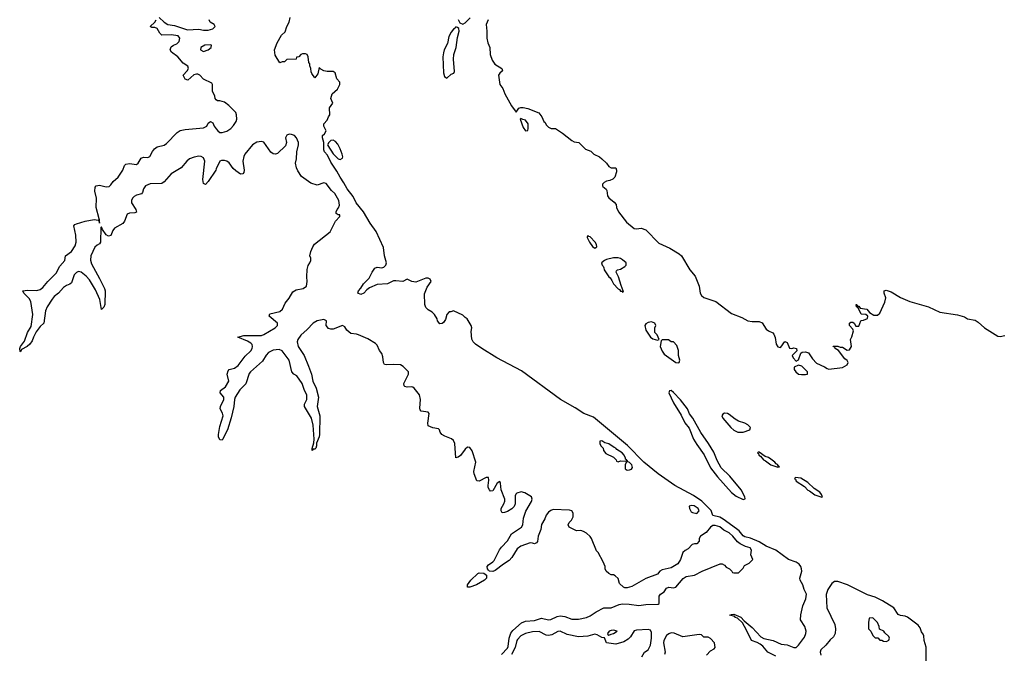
# Model space of a CAD drawing. Header units: inches. Extents: x 2221774 to 2440637, y 201306 to 357559.
# Tile 135 of 245: x 2318302 to 2326807, y 333460 to 338930. Entities that reach past the tile are written whole.
import ezdxf

# ---------------------------------------------------------------- set-up
doc = ezdxf.new("R2010")
doc.units = ezdxf.units.IN
doc.header["$MEASUREMENT"] = 0
doc.layers.add('C3313', color=7, linetype='Continuous')
doc.layers.add('C3323', color=7, linetype='Continuous')

msp = doc.modelspace()

# ---------------------------------------------------------------- linework, layer by layer
at = {"layer": 'C3313', "color": 5, "elevation": 40}
for points in [[(2320000, 338238.5), (2319989.1, 338249.1), (2319988, 338270), (2319967.3, 338312.7), (2319966, 338370), (2319962, 338382), (2319890, 338418), (2319858, 338450), (2319839.5, 338459.5), (2319830, 338460.9), (2319807.2, 338452.8), (2319753, 338407), (2319730, 338415.3), (2319714, 338450), (2319749, 338490), (2319759, 338510), (2319755.3, 338530), (2319714, 338554), (2319666.6, 338610), (2319614, 338650), (2319602.7, 338670), (2319610, 338694.8), (2319629.6, 338710.4), (2319658.6, 338721.4), (2319678.7, 338741.3), (2319685.6, 338770), (2319671.5, 338790), (2319610, 338800.8), (2319530, 338797.6), (2319513.6, 338813.6), (2319490, 338853.6), (2319470, 338862.4), (2319443.9, 338863.9), (2319429.2, 338870), (2319469.4, 338910), (2319480.7, 338930)], [(2319506, 338950), (2319549.2, 338909.2), (2319582.8, 338890), (2319639.2, 338879.2), (2319750, 338843.6), (2319848.2, 338848.2), (2319890, 338840.4), (2319930, 338840.4), (2319969, 338850), (2319989, 338870), (2319982, 338890), (2319948, 338910), (2319939, 338930)], [(2320000, 337641.1), (2319995.3, 337630), (2319930, 337533.6), (2319907.5, 337507.5), (2319890, 337517.2), (2319885, 337550), (2319901.5, 337710), (2319890, 337737.6), (2319870.4, 337750.4), (2319850, 337751), (2319810, 337743.9), (2319770, 337729.8), (2319744.6, 337710), (2319697.8, 337650), (2319610, 337598.5), (2319550.1, 337529.9), (2319530, 337515.6), (2319430, 337512.2), (2319390, 337495.2), (2319372.5, 337470), (2319362, 337438), (2319353.2, 337426.8), (2319310, 337414.3), (2319290, 337403.5), (2319276.5, 337390), (2319267.3, 337370), (2319268.6, 337348.6), (2319306, 337290), (2319311.3, 337268.7), (2319296.9, 337263.1), (2319250, 337260.2), (2319230.1, 337249.9), (2319206.4, 337190), (2319193.2, 337170), (2319122.2, 337130), (2319105.8, 337110), (2319090, 337067.8), (2319070, 337060.5), (2319050, 337073), (2319017.6, 337117.6), (2319010, 337142.7), (2319003.7, 337136.3), (2319000.2, 337010), (2318990, 336995.4), (2318970, 336984.1), (2318950, 336964.8), (2318915.3, 336890), (2318912.8, 336852.8), (2318921.2, 336821.2), (2318990, 336696.5), (2319033.5, 336610), (2319039.3, 336590), (2319036.2, 336470), (2319030, 336447.6), (2319007.6, 336427.6), (2318995.1, 336515.1), (2318957.1, 336597), (2318904.2, 336684.2), (2318876.1, 336716.1), (2318831.7, 336751.7), (2318810, 336756.8), (2318791.5, 336748.5), (2318773, 336727), (2318750, 336658.8), (2318734, 336646), (2318704.9, 336635.1), (2318680.6, 336619.4), (2318637.8, 336570), (2318600.5, 336539.5), (2318582.6, 336517.4), (2318539, 336450), (2318524.8, 336415.2), (2318510.1, 336310), (2318479.8, 336280.2), (2318444.7, 336235.3), (2318420.9, 336190), (2318410, 336158), (2318390, 336129.6), (2318366.8, 336110), (2318318, 336082), (2318310, 336064), (2318305.6, 336065.6), (2318302, 336090), (2318308.2, 336110), (2318344.1, 336155.9), (2318369.8, 336230), (2318400, 336280), (2318415.2, 336384.8), (2318397.7, 336497.7), (2318384.2, 336524.3), (2318338, 336570), (2318329, 336590), (2318370, 336594.9), (2318450, 336590.9), (2318479.5, 336600.5), (2318501.8, 336618.2), (2318544.5, 336670), (2318617.1, 336742.9), (2318650, 336802.2), (2318691.8, 336850), (2318697.4, 336890), (2318750.4, 336929.6), (2318782.4, 336977.6), (2318789.2, 337010), (2318787.6, 337070), (2318771, 337149), (2318779.3, 337160.7), (2318791.6, 337168.4), (2318868.6, 337191.4), (2318946.5, 337206.5), (2318979.5, 337199.5), (2318987.3, 337187.3), (2318990, 337172), (2318990, 337208), (2318986, 337206), (2318989.3, 337210.7), (2318961.6, 337310), (2318966.6, 337390), (2318952, 337450), (2318954.9, 337485.1), (2318963, 337497), (2318990, 337502), (2319050, 337487), (2319074, 337490), (2319090, 337503.2), (2319108, 337532), (2319153.3, 337570), (2319192.2, 337630), (2319208.7, 337671.3), (2319218.2, 337681.8), (2319250, 337688.7), (2319310, 337680.6), (2319323.9, 337690), (2319350, 337735), (2319370, 337742), (2319410, 337740.6), (2319426.9, 337750), (2319448, 337792), (2319465.6, 337814.4), (2319490, 337832.4), (2319550, 337845.8), (2319570, 337860.8), (2319663.1, 337956.9), (2319687.4, 337972.6), (2319730, 337980.9), (2319890, 337996.9), (2319917, 338010), (2319930, 338038), (2319950, 338051), (2319970, 338041), (2319983.1, 338010), (2320000, 337987.2)]]:
    msp.add_lwpolyline(points, dxfattribs=at)
msp.add_lwpolyline([(2319950, 338713.3), (2319902, 338710), (2319866, 338690), (2319864.9, 338670), (2319890, 338656.3), (2319930, 338668.8), (2319957, 338690), (2319959, 338710)], close=True, dxfattribs=at)
at = {"layer": 'C3323', "color": 5}
for points, elevation in [([(2324834.1, 333434.1), (2324764.5, 333470), (2324720.3, 333520.3), (2324698.4, 333538.4), (2324672.7, 333552.7), (2324621.5, 333570), (2324581.1, 333661.1), (2324543.9, 333723.9), (2324502.5, 333762.5), (2324480.9, 333770), (2324478, 333778), (2324435.3, 333790), (2324450, 333796.3), (2324470, 333796.4), (2324530, 333772.9), (2324559.9, 333739.9), (2324630, 333683.2), (2324703.4, 333603.4), (2324728.2, 333588.2), (2324808.8, 333570), (2324878.2, 333538.2), (2324930, 333532.5), (2324990, 333510.1), (2325010, 333510.8), (2325030, 333531.4), (2325079.9, 333600.1), (2325092.2, 333630), (2325094.1, 333650), (2325084.6, 333690), (2325047, 333750), (2325049, 333791), (2325064.9, 333870), (2325092.7, 333930), (2325097.6, 333970), (2325078.5, 334010), (2325066.5, 334050), (2325044.2, 334090), (2325041, 334110), (2325056.8, 334170), (2325056.1, 334190), (2325049.1, 334210), (2325035.1, 334230), (2325010, 334247.8), (2324943.5, 334270), (2324833.1, 334350), (2324750, 334386.1), (2324690, 334423.4), (2324613.1, 334453.1), (2324564.9, 334464.9), (2324550, 334474.8), (2324516.2, 334516.2), (2324494.7, 334534.7), (2324378.5, 334618.5), (2324350, 334635.1), (2324289.6, 334649.6), (2324273.3, 334693.3), (2324193.2, 334773.2), (2324121.7, 334821.7), (2323961.5, 334910), (2323816.6, 335010), (2323694, 335110), (2323552.8, 335252.8), (2323259, 335499), (2323174, 335530), (2323098.8, 335578.8), (2322973.5, 335650), (2322637.6, 335897.6), (2322423.5, 336010), (2322294.7, 336090), (2322239.5, 336130), (2322218.4, 336150), (2322206.8, 336173.2), (2322201.2, 336238.8), (2322208, 336270), (2322202, 336290), (2322168.4, 336348.4), (2322150, 336358), (2322130, 336378), (2322050, 336415.3), (2322027.3, 336407.3), (2322012.7, 336407.3), (2321990, 336386), (2321979.6, 336340.4), (2321963.6, 336316.4), (2321950, 336308), (2321930, 336304), (2321910, 336329), (2321907, 336347), (2321883.8, 336383.8), (2321865.6, 336405.6), (2321830, 336426.3), (2321810, 336445.3), (2321800.8, 336470), (2321797.5, 336562.5), (2321820.1, 336619.9), (2321855.3, 336670), (2321846, 336690), (2321830, 336698), (2321810, 336698), (2321724.7, 336664.7), (2321690, 336669), (2321650, 336688.7), (2321610, 336669.3), (2321550, 336677), (2321530, 336674.5), (2321478, 336650), (2321390, 336643.7), (2321323.6, 336616.4), (2321301.1, 336598.9), (2321275.8, 336570), (2321250, 336556.2), (2321222, 336570), (2321228, 336590), (2321250, 336611), (2321272.3, 336650), (2321320.6, 336699.4), (2321346.2, 336750), (2321370, 336783.9), (2321390, 336795), (2321430, 336789.1), (2321447.1, 336792.9), (2321464.6, 336810), (2321469.8, 336830), (2321452.5, 336890), (2321444.1, 336964.1), (2321380.8, 337100.8), (2321330, 337174), (2321272.5, 337272.5), (2321207.4, 337350), (2321183.5, 337403.5), (2321131, 337470), (2321102.8, 337522.8), (2321068.9, 337570), (2321042, 337622), (2320990, 337701.2), (2320960.2, 337760.2), (2320935.3, 337790), (2320930, 337806), (2320929.1, 337869.1), (2320918, 337910), (2320918, 337930), (2320934.6, 337945.4), (2320948, 337970), (2320928.7, 338010), (2320928.7, 338030), (2320958.6, 338061.4), (2320970, 338092), (2320982, 338110), (2320978, 338170), (2321008, 338210), (2320988.7, 338248.7), (2321002, 338290), (2321048, 338330), (2321068, 338370), (2321066, 338390), (2321040.4, 338420.4), (2321028, 338470), (2321010, 338482), (2320956.9, 338483.1), (2320930, 338489), (2320904, 338504), (2320890, 338518), (2320878, 338462), (2320850, 338428.7), (2320825.2, 338465.2), (2320820.2, 338480.2), (2320817.2, 338510), (2320808, 338532), (2320808, 338548), (2320800.4, 338560.4), (2320794, 338610), (2320786, 338630), (2320770, 338635.3), (2320745.4, 338634.6), (2320731.6, 338628.4), (2320714, 338610), (2320694, 338606), (2320690, 338588), (2320610, 338586), (2320590, 338566), (2320570, 338566), (2320550, 338558), (2320510, 338624), (2320503.7, 338670), (2320525.2, 338730), (2320564.7, 338795.3), (2320595.3, 338824.7), (2320609, 338870), (2320629, 338910), (2320639, 338950)], 20), ([(2322090, 338932), (2322104, 338904), (2322130, 338891), (2322150, 338902.8), (2322193.1, 338946.9)], 20), ([(2322348.4, 338930), (2322330.6, 338890), (2322337.3, 338830), (2322336, 338770), (2322346, 338730), (2322362.8, 338690), (2322366.8, 338630), (2322381.7, 338581.7), (2322407.2, 338547.2), (2322466, 338510), (2322471.3, 338490), (2322450, 338468.7), (2322438.8, 338450), (2322450, 338371.3), (2322475.6, 338335.6), (2322492, 338290), (2322550, 338186.8), (2322590, 338132), (2322614.6, 338165.4), (2322630, 338172), (2322650, 338172), (2322690, 338162), (2322785.4, 338125.4), (2322811.3, 338090), (2322830, 338052), (2322842, 338042), (2322850, 338022), (2322870, 338002), (2322891.6, 337991.6), (2322930.9, 337990.9), (2322990.5, 337950.5), (2323070, 337886), (2323090, 337876), (2323132, 337870), (2323190, 337811.3), (2323235.3, 337795.3), (2323262, 337770), (2323310, 337746), (2323331.3, 337730), (2323371.3, 337690), (2323390, 337662), (2323411.6, 337651.6), (2323451.3, 337650), (2323458, 337630), (2323456.9, 337616.9), (2323442, 337570), (2323425.4, 337554.6), (2323398, 337542), (2323370, 337537.2), (2323350, 337525.2), (2323334.8, 337510), (2323336, 337496), (2323338, 337490), (2323367.3, 337467.3), (2323374.4, 337454.4), (2323378.8, 337410), (2323390, 337391.3), (2323435.9, 337355.9), (2323453.4, 337333.4), (2323457.3, 337310), (2323473.4, 337270), (2323543.4, 337183.4), (2323610, 337127.7), (2323630, 337124.9), (2323670, 337130.8), (2323710, 337114.8), (2323821.4, 337001.4), (2323918.5, 336958.5), (2323998, 336910), (2324018, 336890), (2324091.3, 336770), (2324135.3, 336715.3), (2324170.6, 336630.6), (2324180.5, 336570), (2324190.7, 336550), (2324210, 336530.7), (2324315.9, 336495.9), (2324450, 336394), (2324538.4, 336358.4), (2324590, 336330.8), (2324630, 336324), (2324690, 336325.5), (2324714, 336314), (2324750, 336258.8), (2324770, 336242.8), (2324806.4, 336226.4), (2324816, 336216), (2324827.5, 336187.5), (2324836.3, 336130), (2324850, 336106.8), (2324870, 336101), (2324876, 336104), (2324910, 336151.3), (2324930, 336142), (2324950, 336094), (2324970, 336092), (2324990, 336098), (2325012, 336090), (2325014, 336070), (2324974, 336030), (2324982, 336010), (2325010, 335982), (2325030, 335994), (2325048.4, 336051.6), (2325061.2, 336058.8), (2325090, 336062.8), (2325115.3, 336055.3), (2325150, 336001), (2325183.8, 335963.8), (2325254.4, 335934.4), (2325277.3, 335917.3), (2325290, 335914), (2325410, 335928), (2325449.4, 335950), (2325458, 335970), (2325450, 335988.7), (2325430, 336002), (2325375.3, 336075.3), (2325346, 336090), (2325342, 336102), (2325330, 336106), (2325328, 336112), (2325370, 336112), (2325390, 336102), (2325410, 336102), (2325450, 336078), (2325470, 336078.8), (2325486, 336110), (2325477.2, 336170), (2325490, 336192), (2325503.1, 336243.1), (2325499, 336259), (2325469.3, 336289.3), (2325469.1, 336310.9), (2325481.2, 336318.8), (2325498.8, 336318.8), (2325511.1, 336311.1), (2325524.7, 336284.7), (2325550, 336284.7), (2325566, 336330), (2325570, 336334), (2325590, 336334.8), (2325624, 336350), (2325628.7, 336370), (2325610, 336384), (2325570, 336388), (2325543.1, 336443.1), (2325528.7, 336450), (2325528, 336470), (2325532, 336470), (2325538, 336458), (2325550, 336458), (2325561, 336441), (2325618, 336430), (2325642, 336402), (2325680.5, 336380.5), (2325710, 336378.8), (2325730, 336397.3), (2325775.8, 336490), (2325783.5, 336530), (2325768.5, 336570), (2325769.6, 336590), (2325785.6, 336594.4), (2325830, 336581.7), (2325910, 336532.6), (2325990, 336498), (2326151.7, 336451.7), (2326250, 336406.2), (2326403.1, 336383.1), (2326463.4, 336363.4), (2326490, 336347.9), (2326554.9, 336334.9), (2326579.6, 336319.6), (2326636.3, 336270), (2326750, 336197.3), (2326770, 336194), (2326810, 336203)], 20), ([(2320000, 337987.2), (2320012.8, 337970), (2320030, 337956.2), (2320050, 337957.5), (2320090, 337967.4), (2320124.4, 337990), (2320150, 338015.8), (2320171, 338050), (2320176.9, 338070), (2320175.1, 338110), (2320167.5, 338127.5), (2320109, 338190), (2320070, 338217.2), (2320030, 338229), (2320010, 338228.7), (2320000, 338238.5)], 40), ([(2322462.4, 333450), (2322514.6, 333505.4), (2322521.6, 333518.4), (2322529.5, 333590.5), (2322544.8, 333635.2), (2322562.3, 333657.7), (2322637.7, 333722.3), (2322670, 333737), (2322750, 333742.4), (2322810, 333761.9), (2322870, 333749.5), (2322890, 333750.9), (2322943.1, 333776.9), (2322970, 333782.7), (2323010, 333778.5), (2323070, 333753.9), (2323130, 333754), (2323199, 333770), (2323230, 333782.3), (2323280.9, 333819.1), (2323348.3, 333851.7), (2323410, 333851.8), (2323480, 333880), (2323510, 333886), (2323565.1, 333885.1), (2323650, 333873.8), (2323710, 333881.3), (2323816.2, 333883.8), (2323824, 333890), (2323825.6, 333954.4), (2323838, 333970), (2323870, 333991.3), (2323890, 334022), (2323910, 334032), (2323950, 334024.7), (2323968.9, 334031.1), (2324033.6, 334106.4), (2324058, 334122), (2324130, 334134.8), (2324198, 334170), (2324351.1, 334231.1), (2324370, 334231.3), (2324390, 334222), (2324404.7, 334204.7), (2324434, 334190), (2324454, 334170), (2324458, 334158), (2324470, 334154), (2324510, 334154), (2324550, 334194), (2324563.1, 334216.9), (2324603.1, 334236.9), (2324635.3, 334270), (2324618, 334310), (2324624, 334350), (2324612, 334370), (2324570, 334380.7), (2324524.9, 334404.9), (2324502.3, 334422.3), (2324462.4, 334470), (2324430, 334498.9), (2324382.8, 334522.8), (2324350, 334551), (2324310, 334563.7), (2324290, 334562), (2324268.4, 334550), (2324230, 334502), (2324182, 334470), (2324172, 334450), (2324171.6, 334428.4), (2324150, 334406), (2324130, 334406), (2324110, 334398), (2324076.9, 334363.1), (2324051.1, 334348.9), (2324030.9, 334329.1), (2324010.6, 334269.4), (2323987.1, 334232.9), (2323930, 334198), (2323850, 334182), (2323831, 334169), (2323810, 334142), (2323710, 334106.6), (2323590, 334037.2), (2323550, 334024), (2323530, 334024), (2323518, 334030), (2323483.1, 334063.1), (2323470, 334106), (2323446, 334130), (2323430, 334138), (2323410, 334138), (2323390, 334148), (2323368, 334170), (2323358, 334190), (2323358, 334210), (2323342, 334250), (2323298, 334330), (2323284.7, 334344.7), (2323242, 334450), (2323230, 334468), (2323198, 334498), (2323172.9, 334512.9), (2323150, 334519), (2323110, 334518), (2323048, 334550), (2323038, 334570), (2323049, 334590), (2323069, 334610), (2323083.1, 334636.9), (2323081.2, 334670), (2323070, 334688.7), (2323050, 334694.5), (2322910, 334701.2), (2322890, 334694), (2322870, 334679), (2322850, 334652.7), (2322838.6, 334621.4), (2322810, 334572.7), (2322803.9, 334530), (2322780.2, 334470), (2322774.1, 334425.9), (2322767, 334413), (2322750, 334403.7), (2322732.1, 334412.1), (2322710, 334413.5), (2322630, 334386.3), (2322599.3, 334360.7), (2322553.1, 334286.9), (2322530, 334259.8), (2322480.4, 334230), (2322410, 334174.3), (2322390, 334165.7), (2322361.2, 334170), (2322350, 334178), (2322343.5, 334190), (2322341.1, 334210), (2322350, 334223.8), (2322390, 334248.8), (2322399.7, 334260.3), (2322446.7, 334353.2), (2322463.4, 334376.6), (2322515.8, 334430), (2322549, 334491), (2322636.4, 334550), (2322646.9, 334570), (2322654.3, 334625.7), (2322673.9, 334686.1), (2322722.9, 334770), (2322729.2, 334790), (2322724, 334810), (2322664.7, 334844.7), (2322633.6, 334853.6), (2322596.7, 334843.3), (2322586.1, 334833.9), (2322581.2, 334818.8), (2322581.3, 334750), (2322572.1, 334727.9), (2322552, 334708), (2322515.6, 334684.4), (2322490, 334674.5), (2322470, 334673.2), (2322459.5, 334690), (2322460.7, 334710), (2322485.1, 334750), (2322492.9, 334772.9), (2322491.5, 334790), (2322460.7, 334870), (2322456, 334930), (2322450, 334942), (2322427.3, 334930), (2322390, 334862), (2322370, 334859), (2322359, 334870), (2322349.4, 334890), (2322347, 334910), (2322355.5, 334955.5), (2322350, 334978), (2322330, 334977.2), (2322270, 334945.2), (2322250, 334948), (2322226.6, 335010), (2322223.7, 335030), (2322241.2, 335110), (2322210, 335208), (2322190, 335235.3), (2322170, 335239), (2322150, 335221.2), (2322110, 335167), (2322090, 335152.7), (2322068, 335148), (2322061.1, 335270), (2322050, 335296.2), (2322030.9, 335310.9), (2321973.6, 335333.6), (2321949, 335350), (2321934, 335370), (2321929, 335389), (2321918, 335398), (2321870, 335406), (2321830, 335424), (2321827.3, 335447.3), (2321839.3, 335530), (2321830, 335541.2), (2321769.5, 335549.5), (2321760.9, 335560.9), (2321757.2, 335577.2), (2321762.7, 335650), (2321755.3, 335690), (2321709.4, 335749.4), (2321697.5, 335757.5), (2321690, 335761.2), (2321650, 335757), (2321630, 335762.7), (2321623.7, 335770), (2321620.7, 335790), (2321661.2, 335870), (2321659, 335890), (2321650, 335902), (2321615.5, 335935.5), (2321590, 335949.2), (2321530, 335954), (2321470, 335949.5), (2321452.9, 335952.9), (2321444.5, 335970), (2321438.4, 336018.4), (2321429.5, 336049.5), (2321410, 336075.3), (2321390, 336119), (2321375.6, 336135.6), (2321310, 336174), (2321229.5, 336209.5), (2321210, 336216), (2321161.5, 336221.5), (2321128.7, 336250), (2321110, 336278), (2321090, 336288.7), (2321010, 336258), (2320990, 336257), (2320970, 336262.7), (2320949.5, 336290), (2320951.3, 336331.3), (2320930, 336342.9), (2320870.7, 336330), (2320838, 336310), (2320785.5, 336254.5), (2320730, 336206.8), (2320703.3, 336170), (2320698.2, 336150), (2320708.7, 336108.6), (2320757.8, 336030), (2320797.8, 335937.8), (2320823.9, 335870), (2320833, 335810), (2320863, 335750), (2320883.5, 335670), (2320871.3, 335590), (2320894.1, 335510), (2320892.2, 335350), (2320888.9, 335330), (2320864.9, 335275.1), (2320866.7, 335250), (2320859.3, 335230), (2320850, 335222.4), (2320838, 335222), (2320829.6, 335209.6), (2320828.3, 335228.3), (2320842, 335278), (2320844.6, 335310), (2320835.5, 335430), (2320821.2, 335490), (2320762.4, 335590), (2320760.8, 335610), (2320783.4, 335650), (2320782.9, 335690), (2320761.7, 335730), (2320742.8, 335790), (2320696.8, 335856.8), (2320670, 335870.9), (2320651.2, 335891.2), (2320630.3, 335990.3), (2320570, 336069.9), (2320543.2, 336083.2), (2320490, 336076.9), (2320450, 336055.8), (2320430, 336034.3), (2320398.4, 335981.6), (2320295, 335890), (2320284.5, 335875.5), (2320254.9, 335785.1), (2320204.1, 335735.9), (2320164.3, 335670), (2320156.4, 335650), (2320151.9, 335590), (2320130, 335494), (2320097, 335390), (2320054.7, 335305.3), (2320050, 335300.2), (2320030, 335301.5), (2320018, 335330), (2320018, 335350), (2320030, 335417.6), (2320058.1, 335510), (2320053.4, 335533.4), (2320034.5, 335570), (2320035.3, 335590), (2320065.8, 335650), (2320063.9, 335670), (2320034.6, 335710), (2320037.7, 335730), (2320078.5, 335761.5), (2320109, 335810), (2320092.8, 335870), (2320101.7, 335898.3), (2320111, 335909), (2320157.5, 335922.5), (2320190, 335944.3), (2320250, 336025.9), (2320298.2, 336070), (2320310.4, 336090.4), (2320313.4, 336110), (2320310, 336125.1), (2320298.6, 336138.6), (2320270, 336156.1), (2320186.6, 336190), (2320237.3, 336202.7), (2320390, 336204.4), (2320410, 336211.3), (2320509.8, 336270), (2320528, 336290), (2320528.9, 336310), (2320456, 336370), (2320463, 336390), (2320550, 336410.2), (2320571.6, 336430), (2320596.2, 336483.8), (2320630, 336527), (2320660.3, 336579.7), (2320690, 336598.4), (2320749.5, 336610.5), (2320779, 336630), (2320785.2, 336670), (2320781.2, 336710), (2320785.6, 336774.4), (2320793.2, 336806.8), (2320808.7, 336830), (2320815.3, 336850), (2320815.3, 336870), (2320808.7, 336890), (2320815.3, 336930), (2320833.2, 336970), (2320847.3, 336992.7), (2320982.7, 337097.3), (2321029.1, 337190.9), (2321068, 337230), (2321066, 337246), (2321054, 337246), (2321036.4, 337256.4), (2321036, 337270), (2321043.7, 337290), (2321055.3, 337304.7), (2321065.1, 337330), (2321058, 337370), (2321022.9, 337430), (2320995.3, 337455.3), (2320950, 337514.5), (2320930, 337521.6), (2320870, 337502.7), (2320817.8, 337517.8), (2320737.5, 337577.4), (2320704.7, 337624.7), (2320692.8, 337650), (2320684.5, 337690), (2320692, 337730), (2320694.5, 337790), (2320709.4, 337850), (2320709.4, 337870), (2320692.8, 337910), (2320676.2, 337930), (2320650, 337939.6), (2320630, 337940.7), (2320610, 337933.6), (2320599.1, 337910), (2320607.7, 337870), (2320598.8, 337841.2), (2320530, 337776), (2320510.5, 337769.5), (2320490, 337772), (2320470, 337786.6), (2320410, 337871.6), (2320390, 337877.3), (2320351.3, 337871.3), (2320314, 337850), (2320247.8, 337770), (2320236.8, 337750), (2320228.8, 337708.8), (2320239.5, 337630), (2320237.1, 337610), (2320230, 337599.3), (2320210, 337597.6), (2320170, 337625.1), (2320146.4, 337646.4), (2320110, 337693.3), (2320090, 337708.1), (2320070, 337715.4), (2320044.4, 337715.6), (2320029.4, 337710), (2320000, 337641.1)], 40), ([(2326132.8, 333390), (2326131.7, 333511.7), (2326115, 333570), (2326111.5, 333611.5), (2326106.1, 333626.1), (2326090, 333646.6), (2326080.1, 333680.1), (2326062.7, 333702.7), (2325970, 333772.1), (2325950, 333780.1), (2325910, 333785.8), (2325890, 333795.6), (2325851.9, 333851.9), (2325753.6, 333913.6), (2325690, 333944.4), (2325624.2, 333964.2), (2325452.5, 334052.5), (2325370, 334080.3), (2325340.5, 334079.5), (2325317.1, 334062.9), (2325281.8, 334010), (2325267.7, 333967.7), (2325273.4, 333853.4), (2325342.9, 333710), (2325348.6, 333670), (2325344.6, 333630), (2325330, 333601.9), (2325303.4, 333576.6), (2325266.3, 333530), (2325222.5, 333490), (2325216, 333470), (2325222.6, 333442.6)], 20), ([(2323675.3, 333430), (2323699, 333470), (2323730, 333491), (2323751.2, 333528.8), (2323758.4, 333590), (2323758.4, 333638.4), (2323750, 333659), (2323730, 333666), (2323630, 333660.9), (2323610, 333654.5), (2323578, 333602), (2323559, 333581), (2323520.9, 333559.1), (2323450, 333539.7), (2323370, 333549), (2323353.2, 333593.2), (2323330, 333596.9), (2323290, 333619.8), (2323270, 333625.3), (2323210, 333608.8), (2323130, 333602.3), (2323030, 333622.1), (2322970, 333649.9), (2322950, 333649.1), (2322899.3, 333620.7), (2322870, 333613.9), (2322850, 333617.7), (2322790, 333647.6), (2322730, 333645.3), (2322669.7, 333630.3), (2322629.7, 333610.3), (2322600.9, 333579.1), (2322595.3, 333570), (2322582.6, 333510), (2322550.1, 333450)], 40), ([(2324235.3, 333444.7), (2324270, 333482), (2324300.4, 333499.6), (2324308, 333510), (2324302, 333550), (2324270, 333588), (2324250, 333598), (2324210, 333598), (2324190, 333618), (2324170, 333622), (2324030, 333602), (2323954.6, 333634.6), (2323930, 333635.3), (2323910, 333628.7), (2323890, 333613.2), (2323866, 333570), (2323863, 333550), (2323876, 333470), (2323871.1, 333448.9)], 40)]:
    msp.add_lwpolyline(points, dxfattribs=dict(at, elevation=elevation))
for points, elevation in [([(2322070, 338869), (2322063.7, 338856.3), (2322050, 338847.6), (2322030, 338823), (2322010, 338783.6), (2321996.1, 338723.9), (2321969.4, 338670), (2321963.2, 338643.2), (2321957.4, 338610), (2321963.7, 338470), (2321970, 338441), (2321990, 338424.9), (2322030, 338458.8), (2322052.9, 338467.1), (2322058, 338482), (2322049.4, 338590), (2322052, 338630), (2322072, 338690), (2322082.3, 338777.7), (2322097.2, 338830), (2322094, 338854), (2322084, 338864)], 20), ([(2322630, 338078), (2322626, 338070), (2322650, 337998), (2322670, 337972), (2322690, 337974), (2322695.3, 337990), (2322695.3, 338030), (2322670, 338062), (2322647.3, 338067.3)], 20), ([(2321010, 337888.7), (2320990, 337888), (2320972, 337870), (2320962, 337850), (2320963.6, 337843.6), (2321010, 337772), (2321054, 337730), (2321070, 337722), (2321090, 337734), (2321093.2, 337746.8), (2321088.7, 337770), (2321070, 337815.3), (2321050, 337855.3), (2321030, 337879)], 20), ([(2323210, 337066), (2323203.6, 337056.4), (2323204.7, 337050), (2323222.8, 337010), (2323250, 336971.3), (2323270, 336958), (2323288, 336970), (2323284, 336990), (2323273.2, 337010), (2323230, 337055.3), (2323218, 337058)], 20), ([(2323430, 336874), (2323370, 336859), (2323352, 336850), (2323326.8, 336830), (2323332, 336810), (2323342, 336802), (2323348.2, 336788.2), (2323351.3, 336770), (2323390, 336711), (2323402, 336702), (2323418, 336678), (2323430.8, 336650), (2323470, 336607.3), (2323482, 336602), (2323490, 336587.3), (2323505.4, 336585.4), (2323510, 336574), (2323516.4, 336583.6), (2323515.3, 336590), (2323496, 336636), (2323474, 336710), (2323455.3, 336750), (2323458, 336762), (2323466, 336770), (2323490, 336776), (2323530, 336798), (2323539, 336810), (2323539, 336830), (2323510, 336857.2), (2323490, 336869), (2323470, 336873.2)], 20), ([(2323760.2, 336320.2), (2323730, 336317.2), (2323710, 336304), (2323702, 336290), (2323710.8, 336250), (2323751, 336190), (2323770, 336174.8), (2323810, 336164.7), (2323826, 336170), (2323808, 336210), (2323788.7, 336230), (2323789, 336271), (2323798, 336290), (2323788, 336310)], 20), ([(2323907.3, 336167.3), (2323850, 336166), (2323842, 336158), (2323834.8, 336110), (2323850, 336067.7), (2323870, 336043.8), (2323970, 335971), (2323990, 335968), (2323998, 335970), (2324004, 335990), (2323993.2, 336030), (2323993.6, 336073.6), (2323978, 336118), (2323950, 336148), (2323930, 336148)], 20), ([(2325030, 335948.7), (2324992, 335930), (2324991.3, 335910), (2325006, 335890), (2325030, 335870.8), (2325054.5, 335865.5), (2325090, 335866.8), (2325106, 335870), (2325108, 335890), (2325058, 335938)], 20), ([(2323930, 335727.8), (2323915.5, 335724.5), (2323910, 335707.7), (2323950, 335621.1), (2324015.6, 335515.6), (2324047, 335450), (2324084, 335404), (2324122.7, 335310), (2324150, 335261.3), (2324213.3, 335173.3), (2324270, 335060.9), (2324330, 334982.4), (2324450, 334848), (2324490, 334816.5), (2324550, 334788.2), (2324567.3, 334792.7), (2324564, 334810), (2324535.1, 334870), (2324436.1, 334990), (2324362, 335062), (2324325.2, 335125.2), (2324296.4, 335196.4), (2324252.6, 335270), (2324185.9, 335365.9), (2324115.8, 335490), (2324087.9, 335527.9), (2324068.7, 335570), (2324010, 335648.6), (2323950, 335712.8)], 20), ([(2324390, 335532), (2324374.4, 335525.6), (2324367.7, 335510), (2324374, 335490), (2324443, 335410), (2324470, 335386.7), (2324506, 335370), (2324550, 335368.5), (2324608, 335390), (2324614, 335410), (2324591.9, 335431.9), (2324566.3, 335446.3), (2324510, 335464.5), (2324480.5, 335480.5), (2324430, 335522.7), (2324415.3, 335530)], 20), ([(2323330, 335294), (2323314, 335290), (2323312, 335270), (2323322, 335250), (2323342, 335230), (2323344.7, 335210), (2323363.5, 335183.5), (2323430, 335154), (2323454, 335130), (2323458, 335118), (2323470, 335114), (2323490, 335122), (2323539.6, 335119.6), (2323542, 335110), (2323532, 335090), (2323532.7, 335052.7), (2323550, 335042), (2323570, 335044.7), (2323586, 335050), (2323595.3, 335064.7), (2323590, 335086), (2323570, 335108), (2323554, 335114), (2323550, 335126), (2323542, 335122), (2323546, 335130), (2323534.6, 335134.6), (2323534.6, 335145.4), (2323522.7, 335170), (2323506, 335190), (2323460.1, 335220.1), (2323450, 335232), (2323435.5, 335235.5), (2323390, 335268.7), (2323357.2, 335277.2)], 40), ([(2324683.6, 335196.4), (2324674, 335190), (2324684.7, 335184.7), (2324686.8, 335170), (2324701, 335161), (2324726.8, 335130), (2324743, 335123), (2324790, 335088), (2324850, 335066), (2324866, 335070), (2324855.3, 335075.3), (2324848, 335090), (2324835.5, 335095.5), (2324824, 335110), (2324790, 335135.1), (2324770, 335149), (2324740.1, 335160.1), (2324690, 335195.3)], 20), ([(2325002, 334978), (2324994, 334970), (2325003.6, 334963.6), (2325010, 334946), (2325079.9, 334899.9), (2325110, 334868), (2325123, 334863), (2325170, 334828.2), (2325230, 334806.8), (2325235.3, 334810), (2325228.7, 334830), (2325213.2, 334850), (2325163.2, 334883.2), (2325110, 334935.3), (2325050, 334972.7)], 20), ([(2324104.1, 334735.9), (2324084.7, 334730), (2324086, 334710), (2324102, 334682), (2324114.4, 334674.4), (2324150, 334667.3), (2324171.2, 334688.8), (2324162, 334710), (2324127.1, 334732.9)], 40), ([(2322190, 334029.7), (2322169, 334030), (2322169.6, 334050), (2322198.9, 334090), (2322258, 334150), (2322270, 334155.6), (2322311.8, 334151.8), (2322334.9, 334134.9), (2322334.3, 334110), (2322317.1, 334090), (2322247.7, 334050)], 40), ([(2325670, 333766), (2325638, 333762), (2325632.7, 333727.3), (2325634, 333670), (2325654, 333650), (2325670, 333614), (2325690, 333594), (2325712.7, 333592.7), (2325730, 333574), (2325750, 333574), (2325763.6, 333563.6), (2325790, 333562), (2325810, 333574), (2325815.3, 333590), (2325810, 333606), (2325775.3, 333635.3), (2325766, 333650), (2325727.3, 333667.3), (2325726, 333690), (2325710, 333726)], 40), ([(2323430, 333658.3), (2323410, 333656), (2323394, 333650), (2323378.8, 333630), (2323381.4, 333621.4), (2323390, 333616), (2323410, 333624.4), (2323430, 333630.7), (2323461.2, 333650)], 40)]:
    msp.add_lwpolyline(points, close=True, dxfattribs=dict(at, elevation=elevation))

doc.saveas('drawing.dxf')
